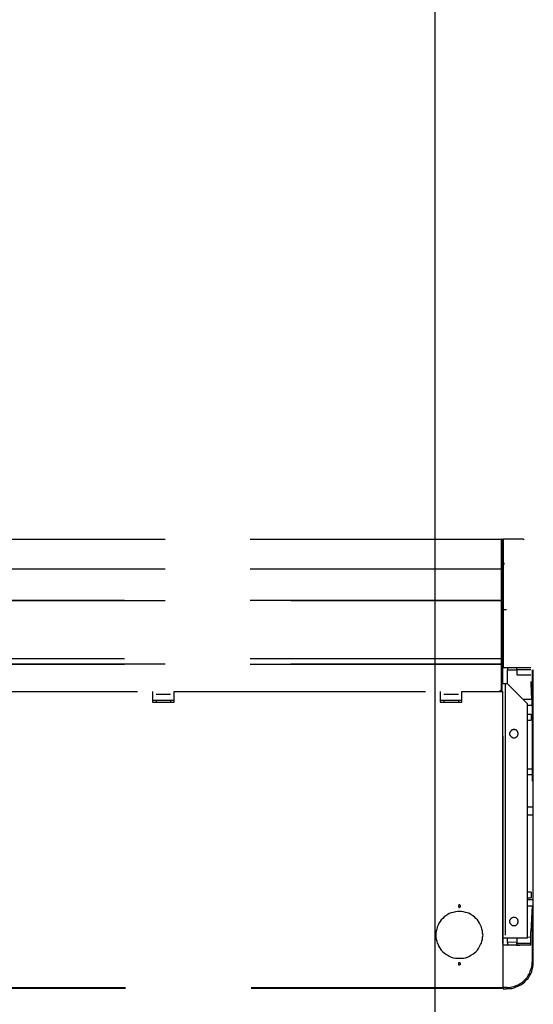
# Model space of a CAD drawing. Header units: millimetres. Extents: x 335 to 739279, y -1 to 84.
# Tile 220 of 244: x 408.99 to 410.01, y 22.62 to 24.57. Entities that reach past the tile are written whole.
import ezdxf

# ---------------------------------------------------------------- set-up
doc = ezdxf.new("R2010")
doc.units = ezdxf.units.MM
doc.header["$MEASUREMENT"] = 0
doc.linetypes.add('Dashed', pattern=[0.75, 0.5, -0.25])

msp = doc.modelspace()

# ---------------------------------------------------------------- linework, layer by layer
at = {"color": 7}
msp.add_line((409.8178, 22.4299), (409.8178, 40.8979), dxfattribs=at)
at = {"color": 8, "linetype": 'Dashed'}
for p, q in [((408.0308, 23.5409), (409.9498, 23.5409)), ((409.9498, 23.5399), (408.0308, 23.5399)), ((409.9498, 23.5409), (409.9498, 23.5399)), ((409.9498, 23.5299), (409.9498, 23.5399)), ((409.9498, 23.5399), (409.9508, 23.5399)), ((409.9498, 23.5379), (409.9498, 23.5399)), ((409.9498, 23.5379), (409.9498, 23.5299)), ((409.9508, 23.5319), (409.9508, 23.5399)), ((409.9528, 23.5409), (409.9528, 23.3999)), ((409.9928, 23.5409), (409.9528, 23.5409)), ((409.9928, 23.5409), (409.9948, 23.5409)), ((409.9498, 23.5319), (409.9508, 23.5319)), ((409.9498, 23.4849), (409.9498, 23.5299)), ((409.9498, 23.5299), (409.9508, 23.5299)), ((409.9528, 23.5329), (409.9508, 23.5329)), ((409.9508, 23.5319), (409.9508, 23.5299)), ((409.9528, 23.5309), (409.9508, 23.5309)), ((409.9508, 23.4839), (409.9508, 23.5299)), ((409.9518, 23.5059), (409.9518, 23.5049)), ((409.9528, 23.5059), (409.9518, 23.5059)), ((409.9528, 23.5049), (409.9518, 23.5049)), ((409.9518, 23.4929), (409.9518, 23.5039)), ((408.0308, 23.4819), (409.9498, 23.4819)), ((409.9498, 23.4809), (408.0308, 23.4809)), ((409.9498, 23.4819), (409.9498, 23.4849)), ((409.9508, 23.4849), (409.9498, 23.4849)), ((409.9498, 23.4839), (409.9508, 23.4839)), ((409.9498, 23.4829), (409.9498, 23.4839)), ((409.9498, 23.4829), (409.9498, 23.4799)), ((409.9498, 23.4819), (409.9498, 23.4809)), ((409.9498, 23.4779), (409.9498, 23.4809)), ((409.9498, 23.4799), (409.9498, 23.4779)), ((409.9508, 23.4929), (409.9518, 23.4929)), ((409.9508, 23.4839), (409.9508, 23.4849)), ((409.9508, 23.4779), (409.9508, 23.4839)), ((409.9518, 23.4929), (409.9528, 23.4929)), ((409.9518, 23.4899), (409.9518, 23.4909)), ((409.9518, 23.4909), (409.9528, 23.4909)), ((409.9518, 23.4899), (409.9528, 23.4899)), ((409.9528, 23.4899), (409.9528, 23.4909)), ((409.9498, 23.4209), (409.9498, 23.4779)), ((409.9508, 23.4779), (409.9498, 23.4779)), ((409.9508, 23.4779), (409.9508, 23.4209)), ((409.9528, 23.4609), (409.9508, 23.4609)), ((409.9508, 23.4559), (409.9528, 23.4559)), ((409.9508, 23.4539), (409.9528, 23.4539)), ((409.9498, 23.4189), (409.9498, 23.4209)), ((409.9498, 23.4209), (409.9508, 23.4209)), ((409.9498, 23.4209), (409.9498, 23.4169)), ((409.9528, 23.4389), (409.9508, 23.4389)), ((409.9528, 23.4369), (409.9508, 23.4369)), ((409.9528, 23.4229), (409.9508, 23.4229)), ((409.9528, 23.4219), (409.9508, 23.4219)), ((409.9508, 23.4189), (409.9508, 23.4209)), ((409.9498, 23.4189), (408.0308, 23.4189)), ((408.0308, 23.4189), (409.9498, 23.4189)), ((409.9498, 23.4159), (409.9498, 23.4189)), ((409.9508, 23.4189), (409.9498, 23.4189)), ((409.9498, 23.4169), (409.9498, 23.4159)), ((409.9498, 23.3039), (409.9498, 23.4159)), ((409.9498, 23.4159), (409.9508, 23.4159)), ((409.9508, 23.4159), (409.9508, 23.3039)), ((409.9528, 23.4189), (409.9518, 23.4189)), ((409.9528, 23.4189), (409.9518, 23.4189)), ((409.9518, 23.4179), (409.9518, 23.2539)), ((409.9598, 23.3999), (409.9528, 23.3999)), ((409.9528, 23.3999), (409.9528, 23.2859)), ((409.9498, 23.3029), (408.0308, 23.3029)), ((409.9498, 23.3029), (409.9498, 23.3039)), ((409.9508, 23.3039), (409.9498, 23.3039)), ((409.9498, 23.3039), (409.9498, 23.2949)), ((409.9498, 23.2929), (409.9498, 23.3029)), ((408.0308, 23.2929), (409.9498, 23.2929)), ((409.9498, 23.2919), (408.0308, 23.2919)), ((409.9498, 23.2949), (409.9498, 23.2879)), ((409.9498, 23.2929), (409.9498, 23.2919)), ((409.9498, 23.2879), (409.9498, 23.2919)), ((409.9498, 23.2399), (409.9498, 23.2879)), ((409.9498, 23.2879), (409.9508, 23.2879)), ((409.9508, 23.2399), (409.9508, 23.2879)), ((409.9528, 23.2859), (410.0078, 23.2859)), ((409.9618, 23.2859), (409.9618, 23.2809)), ((409.9798, 23.2819), (409.9798, 23.2859)), ((409.9618, 23.2529), (409.9618, 23.2809)), ((409.9618, 23.2809), (409.9798, 23.2809)), ((409.9798, 23.2819), (409.9798, 23.2709)), ((409.9798, 23.2819), (409.9908, 23.2819)), ((409.9798, 23.2709), (410.0078, 23.2709)), ((409.9908, 23.2819), (410.0078, 23.2819)), ((410.0108, 23.2809), (410.0108, 23.2349)), ((410.0128, 23.2349), (410.0128, 23.2809)), ((409.9508, 23.2539), (409.9568, 23.2539)), ((409.9568, 23.2539), (409.9568, 22.7479)), ((409.9568, 23.2539), (409.9608, 23.2539)), ((409.9608, 23.2539), (410.0008, 23.2139)), ((410.0078, 23.2579), (410.0108, 23.2069)), ((410.0078, 23.2579), (410.0088, 23.2349)), ((408.7258, 23.2379), (409.2558, 23.2379)), ((409.2558, 23.2379), (409.2558, 23.2169)), ((409.2628, 23.2329), (409.2918, 23.2329)), ((409.2988, 23.2169), (409.2988, 23.2379)), ((409.2988, 23.2379), (409.8278, 23.2379)), ((409.8278, 23.2379), (409.8278, 23.2169)), ((409.8348, 23.2329), (409.8638, 23.2329)), ((409.8708, 23.2169), (409.8708, 23.2379)), ((409.8708, 23.2379), (409.9518, 23.2379)), ((409.9468, 23.2399), (409.9498, 23.2399)), ((409.9468, 23.2379), (409.9468, 23.2399)), ((409.9478, 23.2399), (409.9478, 23.2379)), ((409.9488, 23.2399), (409.9488, 23.2379)), ((409.9488, 23.2399), (409.9488, 23.2379)), ((409.9508, 23.2399), (409.9498, 23.2399)), ((409.9498, 23.2399), (409.9498, 23.2379)), ((409.9518, 23.2379), (409.9518, 22.6489)), ((409.9518, 23.2379), (409.9528, 23.2379)), ((409.9528, 22.6489), (409.9528, 23.2379)), ((410.0088, 23.2349), (410.0108, 23.2069)), ((410.0108, 23.2349), (410.0108, 23.1419)), ((410.0128, 23.1539), (410.0128, 23.2349)), ((409.2628, 23.2199), (409.2558, 23.2199)), ((409.2988, 23.2199), (409.2558, 23.2199)), ((409.2558, 23.2169), (409.2628, 23.2169)), ((409.2628, 23.2199), (409.2628, 23.2169)), ((409.2628, 23.2169), (409.2918, 23.2169)), ((409.2988, 23.2199), (409.2918, 23.2199)), ((409.2918, 23.2199), (409.2918, 23.2169)), ((409.2918, 23.2169), (409.2988, 23.2169)), ((409.8348, 23.2199), (409.8278, 23.2199)), ((409.8708, 23.2199), (409.8278, 23.2199)), ((409.8278, 23.2169), (409.8348, 23.2169)), ((409.8348, 23.2199), (409.8348, 23.2169)), ((409.8348, 23.2169), (409.8638, 23.2169)), ((409.8708, 23.2199), (409.8638, 23.2199)), ((409.8638, 23.2199), (409.8638, 23.2169)), ((409.8638, 23.2169), (409.8708, 23.2169)), ((410.0098, 23.2219), (409.9928, 23.2219)), ((410.0008, 23.2139), (410.0008, 22.7479)), ((410.0008, 23.2109), (410.0108, 23.2109)), ((410.0108, 23.2069), (410.0108, 23.1079)), ((410.0088, 23.1919), (410.0008, 23.1919)), ((410.0088, 23.1919), (410.0088, 23.1809)), ((410.0008, 23.1809), (410.0088, 23.1809)), ((410.0128, 22.8129), (410.0128, 23.1539)), ((410.0108, 23.1419), (410.0108, 23.0599)), ((410.0108, 23.1079), (410.0108, 23.0599)), ((410.0108, 23.0839), (410.0008, 23.0839)), ((410.0008, 23.0729), (410.0108, 23.0729)), ((410.0108, 23.0079), (410.0008, 23.0079)), ((410.0108, 22.9919), (410.0008, 22.9919)), ((410.0088, 22.8389), (410.0008, 22.8389)), ((410.0088, 22.8389), (410.0088, 22.8279)), ((410.0008, 22.8279), (410.0088, 22.8279)), ((410.0108, 22.8239), (410.0008, 22.8239)), ((410.0008, 22.8119), (410.0108, 22.8119)), ((410.0108, 22.8119), (410.0078, 22.7609)), ((410.0108, 22.8119), (410.0108, 22.7009)), ((410.0128, 22.7269), (410.0128, 22.8129)), ((410.0078, 22.7339), (410.0078, 22.7609)), ((409.9568, 22.7479), (409.9528, 22.7479)), ((410.0008, 22.7479), (409.9568, 22.7479)), ((409.9618, 22.7389), (409.9618, 22.7479)), ((409.9798, 22.7399), (409.9618, 22.7389)), ((409.9618, 22.7389), (409.9618, 22.7339)), ((409.9798, 22.7479), (409.9798, 22.7379)), ((409.9798, 22.7339), (409.9798, 22.7379)), ((409.9798, 22.7379), (409.9908, 22.7379)), ((409.9908, 22.7379), (410.0078, 22.7379)), ((410.0078, 22.7499), (410.0008, 22.7489)), ((410.0078, 22.7339), (409.9528, 22.7339)), ((409.9798, 22.7339), (409.9858, 22.7339)), ((410.0128, 22.7059), (410.0128, 22.7269)), ((410.0128, 22.7009), (410.0128, 22.7059)), ((410.0128, 22.6939), (410.0128, 22.7009)), ((410.0118, 22.6899), (410.0128, 22.6939)), ((409.9518, 22.6489), (408.0318, 22.6489)), ((409.9518, 22.6479), (408.0318, 22.6479)), ((409.9528, 22.6489), (409.9518, 22.6489)), ((409.9518, 22.6489), (409.9518, 22.6479)), ((409.9598, 22.6499), (409.9528, 22.6499)), ((409.9528, 22.6489), (409.9528, 22.6469)), ((409.9528, 22.6469), (409.9598, 22.6469))]:
    msp.add_line(p, q, dxfattribs=at)
for points in [[(409.9508, 23.5399), (409.9508, 23.5399), (409.9508, 23.5399), (409.9508, 23.5399), (409.9508, 23.5399), (409.9508, 23.5399), (409.9508, 23.5399), (409.9508, 23.5399), (409.9508, 23.5399), (409.9508, 23.5409), (409.9508, 23.5409), (409.9508, 23.5409), (409.9508, 23.5409), (409.9508, 23.5409), (409.9508, 23.5409), (409.9508, 23.5409), (409.9508, 23.5409), (409.9508, 23.5409), (409.9498, 23.5409), (409.9498, 23.5409), (409.9498, 23.5409), (409.9498, 23.5409), (409.9498, 23.5409), (409.9498, 23.5409), (409.9498, 23.5409), (409.9498, 23.5409), (409.9498, 23.5409), (409.9498, 23.5409), (409.9498, 23.5399), (409.9498, 23.5399), (409.9498, 23.5399), (409.9498, 23.5399), (409.9498, 23.5399), (409.9498, 23.5399), (409.9498, 23.5399), (409.9498, 23.5399), (409.9498, 23.5399), (409.9498, 23.5399), (409.9498, 23.5399), (409.9498, 23.5399), (409.9498, 23.5399), (409.9498, 23.5399), (409.9498, 23.5389), (409.9498, 23.5389), (409.9498, 23.5389), (409.9498, 23.5389), (409.9498, 23.5389), (409.9498, 23.5389), (409.9498, 23.5389), (409.9498, 23.5389), (409.9498, 23.5389), (409.9498, 23.5389), (409.9498, 23.5389), (409.9498, 23.5389), (409.9498, 23.5389), (409.9508, 23.5389), (409.9508, 23.5389), (409.9508, 23.5389), (409.9508, 23.5389), (409.9508, 23.5389), (409.9508, 23.5389), (409.9508, 23.5389), (409.9508, 23.5389), (409.9508, 23.5389), (409.9508, 23.5389), (409.9508, 23.5389), (409.9508, 23.5389), (409.9508, 23.5399), (409.9508, 23.5399), (409.9508, 23.5399), (409.9508, 23.5399), (409.9508, 23.5399), (409.9508, 23.5399)], [(409.9518, 23.5059), (409.9518, 23.5059), (409.9518, 23.5059), (409.9518, 23.5059), (409.9518, 23.5059), (409.9518, 23.5059), (409.9518, 23.5059), (409.9518, 23.5059), (409.9518, 23.5059), (409.9518, 23.5059), (409.9518, 23.5059), (409.9518, 23.5059), (409.9518, 23.5069), (409.9518, 23.5069), (409.9508, 23.5069), (409.9508, 23.5069), (409.9508, 23.5069), (409.9508, 23.5069), (409.9508, 23.5069), (409.9508, 23.5069), (409.9508, 23.5069), (409.9508, 23.5069), (409.9508, 23.5069), (409.9508, 23.5069), (409.9508, 23.5069), (409.9508, 23.5059), (409.9508, 23.5059), (409.9508, 23.5059), (409.9508, 23.5059), (409.9508, 23.5059), (409.9508, 23.5059), (409.9498, 23.5059), (409.9498, 23.5059), (409.9498, 23.5059), (409.9498, 23.5059), (409.9498, 23.5059), (409.9498, 23.5059), (409.9498, 23.5059), (409.9498, 23.5059), (409.9498, 23.5059), (409.9498, 23.5059), (409.9498, 23.5059), (409.9508, 23.5049), (409.9508, 23.5049), (409.9508, 23.5049), (409.9508, 23.5049), (409.9508, 23.5049), (409.9508, 23.5049), (409.9508, 23.5049), (409.9508, 23.5049), (409.9508, 23.5049), (409.9508, 23.5049), (409.9508, 23.5049), (409.9508, 23.5049), (409.9508, 23.5049), (409.9508, 23.5049), (409.9508, 23.5049), (409.9508, 23.5049), (409.9508, 23.5049), (409.9518, 23.5049), (409.9518, 23.5049), (409.9518, 23.5049), (409.9518, 23.5049), (409.9518, 23.5049), (409.9518, 23.5049), (409.9518, 23.5049), (409.9518, 23.5049), (409.9518, 23.5059), (409.9518, 23.5059), (409.9518, 23.5059), (409.9518, 23.5059), (409.9518, 23.5059), (409.9518, 23.5059)], [(409.9518, 23.5049), (409.9518, 23.5049), (409.9518, 23.5049), (409.9518, 23.5049), (409.9518, 23.5049), (409.9518, 23.5049), (409.9518, 23.5049), (409.9518, 23.5049), (409.9518, 23.5049), (409.9518, 23.5059), (409.9518, 23.5059), (409.9518, 23.5059), (409.9518, 23.5059), (409.9518, 23.5059), (409.9508, 23.5059), (409.9508, 23.5059), (409.9508, 23.5059), (409.9508, 23.5059), (409.9508, 23.5059), (409.9508, 23.5059), (409.9508, 23.5059), (409.9508, 23.5059), (409.9508, 23.5059), (409.9508, 23.5059), (409.9508, 23.5059), (409.9508, 23.5059), (409.9508, 23.5059), (409.9508, 23.5059), (409.9508, 23.5049), (409.9508, 23.5049), (409.9508, 23.5049), (409.9498, 23.5049), (409.9498, 23.5049), (409.9498, 23.5049), (409.9498, 23.5049), (409.9498, 23.5049), (409.9498, 23.5049), (409.9498, 23.5049), (409.9498, 23.5049), (409.9498, 23.5049), (409.9498, 23.5049), (409.9498, 23.5049), (409.9508, 23.5049), (409.9508, 23.5049), (409.9508, 23.5039), (409.9508, 23.5039), (409.9508, 23.5039), (409.9508, 23.5039), (409.9508, 23.5039), (409.9508, 23.5039), (409.9508, 23.5039), (409.9508, 23.5039), (409.9508, 23.5039), (409.9508, 23.5039), (409.9508, 23.5039), (409.9508, 23.5039), (409.9508, 23.5039), (409.9508, 23.5039), (409.9508, 23.5039), (409.9518, 23.5039), (409.9518, 23.5039), (409.9518, 23.5039), (409.9518, 23.5039), (409.9518, 23.5039), (409.9518, 23.5039), (409.9518, 23.5049), (409.9518, 23.5049), (409.9518, 23.5049), (409.9518, 23.5049), (409.9518, 23.5049), (409.9518, 23.5049), (409.9518, 23.5049), (409.9518, 23.5049)], [(409.9528, 23.4939), (409.9528, 23.4939), (409.9528, 23.4939), (409.9518, 23.4939), (409.9518, 23.4939), (409.9518, 23.4939), (409.9518, 23.4939), (409.9518, 23.4939), (409.9518, 23.4939), (409.9508, 23.4939), (409.9508, 23.4929), (409.9508, 23.4929), (409.9508, 23.4929), (409.9508, 23.4929), (409.9508, 23.4929), (409.9508, 23.4929), (409.9508, 23.4919), (409.9508, 23.4919), (409.9508, 23.4919), (409.9508, 23.4919), (409.9508, 23.4919), (409.9508, 23.4919), (409.9508, 23.4909), (409.9508, 23.4909), (409.9508, 23.4909), (409.9508, 23.4909), (409.9508, 23.4909), (409.9508, 23.4909), (409.9518, 23.4899), (409.9518, 23.4899), (409.9518, 23.4899), (409.9518, 23.4899), (409.9518, 23.4899), (409.9518, 23.4899), (409.9528, 23.4899), (409.9528, 23.4899), (409.9528, 23.4899), (409.9528, 23.4899), (409.9528, 23.4899), (409.9538, 23.4899), (409.9538, 23.4899), (409.9538, 23.4899), (409.9538, 23.4899), (409.9538, 23.4899), (409.9538, 23.4899), (409.9538, 23.4909), (409.9548, 23.4909), (409.9548, 23.4909), (409.9548, 23.4909), (409.9548, 23.4909), (409.9548, 23.4909), (409.9548, 23.4919), (409.9548, 23.4919), (409.9548, 23.4919), (409.9548, 23.4919), (409.9548, 23.4919), (409.9548, 23.4919), (409.9548, 23.4929), (409.9548, 23.4929), (409.9548, 23.4929), (409.9548, 23.4929), (409.9548, 23.4929), (409.9548, 23.4929), (409.9538, 23.4939), (409.9538, 23.4939), (409.9538, 23.4939), (409.9538, 23.4939), (409.9538, 23.4939), (409.9538, 23.4939), (409.9538, 23.4939), (409.9528, 23.4939), (409.9528, 23.4939), (409.9528, 23.4939)], [(409.9528, 23.4929), (409.9528, 23.4929), (409.9528, 23.4929), (409.9528, 23.4929), (409.9528, 23.4929), (409.9528, 23.4929), (409.9518, 23.4929), (409.9518, 23.4929), (409.9518, 23.4929), (409.9518, 23.4929), (409.9518, 23.4929), (409.9518, 23.4929), (409.9518, 23.4929), (409.9518, 23.4929), (409.9518, 23.4919), (409.9518, 23.4919), (409.9518, 23.4919), (409.9518, 23.4919), (409.9518, 23.4919), (409.9518, 23.4919), (409.9518, 23.4919), (409.9518, 23.4919), (409.9518, 23.4919), (409.9518, 23.4919), (409.9518, 23.4919), (409.9518, 23.4919), (409.9518, 23.4909), (409.9518, 23.4909), (409.9518, 23.4909), (409.9518, 23.4909), (409.9518, 23.4909), (409.9528, 23.4909), (409.9528, 23.4909), (409.9528, 23.4909), (409.9528, 23.4909), (409.9528, 23.4909), (409.9528, 23.4909), (409.9528, 23.4909), (409.9528, 23.4909), (409.9528, 23.4909), (409.9528, 23.4909), (409.9528, 23.4909), (409.9528, 23.4909), (409.9538, 23.4909), (409.9538, 23.4909), (409.9538, 23.4909), (409.9538, 23.4909), (409.9538, 23.4919), (409.9538, 23.4919), (409.9538, 23.4919), (409.9538, 23.4919), (409.9538, 23.4919), (409.9538, 23.4919), (409.9538, 23.4919), (409.9538, 23.4919), (409.9538, 23.4919), (409.9538, 23.4919), (409.9538, 23.4919), (409.9538, 23.4919), (409.9538, 23.4929), (409.9538, 23.4929), (409.9538, 23.4929), (409.9538, 23.4929), (409.9538, 23.4929), (409.9538, 23.4929), (409.9538, 23.4929), (409.9528, 23.4929), (409.9528, 23.4929), (409.9528, 23.4929), (409.9528, 23.4929), (409.9528, 23.4929), (409.9528, 23.4929), (409.9528, 23.4929)], [(409.9508, 23.4779), (409.9508, 23.4779), (409.9498, 23.4779), (409.9498, 23.4779), (409.9498, 23.4779), (409.9498, 23.4779), (409.9498, 23.4779), (409.9498, 23.4779), (409.9498, 23.4779), (409.9498, 23.4779), (409.9498, 23.4779), (409.9488, 23.4779), (409.9488, 23.4769), (409.9488, 23.4769), (409.9488, 23.4769), (409.9488, 23.4769), (409.9488, 23.4769), (409.9488, 23.4769), (409.9488, 23.4769), (409.9488, 23.4769), (409.9488, 23.4759), (409.9488, 23.4759), (409.9488, 23.4759), (409.9488, 23.4759), (409.9488, 23.4759), (409.9488, 23.4759), (409.9498, 23.4759), (409.9498, 23.4759), (409.9498, 23.4759), (409.9498, 23.4749), (409.9498, 23.4749), (409.9498, 23.4749), (409.9498, 23.4749), (409.9498, 23.4749), (409.9498, 23.4749), (409.9508, 23.4749), (409.9508, 23.4749), (409.9508, 23.4749), (409.9508, 23.4749), (409.9508, 23.4749), (409.9508, 23.4749), (409.9508, 23.4749), (409.9508, 23.4749), (409.9518, 23.4749), (409.9518, 23.4759), (409.9518, 23.4759), (409.9518, 23.4759), (409.9518, 23.4759), (409.9518, 23.4759), (409.9518, 23.4759), (409.9518, 23.4759), (409.9518, 23.4759), (409.9518, 23.4759), (409.9518, 23.4769), (409.9518, 23.4769), (409.9518, 23.4769), (409.9518, 23.4769), (409.9518, 23.4769), (409.9518, 23.4769), (409.9518, 23.4769), (409.9518, 23.4769), (409.9518, 23.4779), (409.9518, 23.4779), (409.9518, 23.4779), (409.9518, 23.4779), (409.9518, 23.4779), (409.9508, 23.4779), (409.9508, 23.4779), (409.9508, 23.4779), (409.9508, 23.4779), (409.9508, 23.4779), (409.9508, 23.4779), (409.9508, 23.4779)], [(409.9508, 23.4209), (409.9508, 23.4209), (409.9498, 23.4209), (409.9498, 23.4209), (409.9498, 23.4209), (409.9498, 23.4209), (409.9498, 23.4209), (409.9498, 23.4209), (409.9498, 23.4209), (409.9498, 23.4209), (409.9498, 23.4209), (409.9488, 23.4209), (409.9488, 23.4209), (409.9488, 23.4199), (409.9488, 23.4199), (409.9488, 23.4199), (409.9488, 23.4199), (409.9488, 23.4199), (409.9488, 23.4199), (409.9488, 23.4199), (409.9488, 23.4199), (409.9488, 23.4189), (409.9488, 23.4189), (409.9488, 23.4189), (409.9488, 23.4189), (409.9488, 23.4189), (409.9498, 23.4189), (409.9498, 23.4189), (409.9498, 23.4189), (409.9498, 23.4189), (409.9498, 23.4189), (409.9498, 23.4189), (409.9498, 23.4179), (409.9498, 23.4179), (409.9498, 23.4179), (409.9508, 23.4179), (409.9508, 23.4179), (409.9508, 23.4179), (409.9508, 23.4179), (409.9508, 23.4179), (409.9508, 23.4179), (409.9508, 23.4189), (409.9508, 23.4189), (409.9518, 23.4189), (409.9518, 23.4189), (409.9518, 23.4189), (409.9518, 23.4189), (409.9518, 23.4189), (409.9518, 23.4189), (409.9518, 23.4189), (409.9518, 23.4189), (409.9518, 23.4189), (409.9518, 23.4199), (409.9518, 23.4199), (409.9518, 23.4199), (409.9518, 23.4199), (409.9518, 23.4199), (409.9518, 23.4199), (409.9518, 23.4199), (409.9518, 23.4199), (409.9518, 23.4209), (409.9518, 23.4209), (409.9518, 23.4209), (409.9518, 23.4209), (409.9518, 23.4209), (409.9518, 23.4209), (409.9508, 23.4209), (409.9508, 23.4209), (409.9508, 23.4209), (409.9508, 23.4209), (409.9508, 23.4209), (409.9508, 23.4209), (409.9508, 23.4209)], [(409.9508, 23.4209), (409.9508, 23.4209), (409.9498, 23.4209), (409.9498, 23.4209), (409.9498, 23.4209), (409.9498, 23.4209), (409.9498, 23.4199), (409.9498, 23.4199), (409.9498, 23.4199), (409.9498, 23.4199), (409.9498, 23.4199), (409.9498, 23.4199), (409.9488, 23.4199), (409.9488, 23.4199), (409.9488, 23.4199), (409.9488, 23.4199), (409.9488, 23.4199), (409.9488, 23.4189), (409.9488, 23.4189), (409.9488, 23.4189), (409.9488, 23.4189), (409.9488, 23.4189), (409.9488, 23.4189), (409.9488, 23.4189), (409.9488, 23.4189), (409.9498, 23.4179), (409.9498, 23.4179), (409.9498, 23.4179), (409.9498, 23.4179), (409.9498, 23.4179), (409.9498, 23.4179), (409.9498, 23.4179), (409.9498, 23.4179), (409.9498, 23.4179), (409.9498, 23.4179), (409.9508, 23.4179), (409.9508, 23.4179), (409.9508, 23.4179), (409.9508, 23.4179), (409.9508, 23.4179), (409.9508, 23.4179), (409.9508, 23.4179), (409.9508, 23.4179), (409.9508, 23.4179), (409.9508, 23.4179), (409.9518, 23.4179), (409.9518, 23.4179), (409.9518, 23.4179), (409.9518, 23.4189), (409.9518, 23.4189), (409.9518, 23.4189), (409.9518, 23.4189), (409.9518, 23.4189), (409.9518, 23.4189), (409.9518, 23.4189), (409.9518, 23.4189), (409.9518, 23.4199), (409.9518, 23.4199), (409.9518, 23.4199), (409.9518, 23.4199), (409.9518, 23.4199), (409.9518, 23.4199), (409.9518, 23.4199), (409.9518, 23.4199), (409.9508, 23.4199), (409.9508, 23.4199), (409.9508, 23.4199), (409.9508, 23.4209), (409.9508, 23.4209), (409.9508, 23.4209), (409.9508, 23.4209), (409.9508, 23.4209), (409.9508, 23.4209)], [(409.9508, 23.4199), (409.9508, 23.4199), (409.9498, 23.4199), (409.9498, 23.4199), (409.9498, 23.4199), (409.9498, 23.4199), (409.9498, 23.4199), (409.9498, 23.4199), (409.9498, 23.4199), (409.9498, 23.4199), (409.9498, 23.4199), (409.9498, 23.4199), (409.9488, 23.4199), (409.9488, 23.4189), (409.9488, 23.4189), (409.9488, 23.4189), (409.9488, 23.4189), (409.9488, 23.4189), (409.9488, 23.4189), (409.9488, 23.4189), (409.9488, 23.4189), (409.9488, 23.4189), (409.9488, 23.4179), (409.9488, 23.4179), (409.9488, 23.4179), (409.9498, 23.4179), (409.9498, 23.4179), (409.9498, 23.4179), (409.9498, 23.4179), (409.9498, 23.4179), (409.9498, 23.4179), (409.9498, 23.4179), (409.9498, 23.4179), (409.9498, 23.4179), (409.9498, 23.4179), (409.9508, 23.4179), (409.9508, 23.4179), (409.9508, 23.4179), (409.9508, 23.4179), (409.9508, 23.4179), (409.9508, 23.4179), (409.9508, 23.4179), (409.9508, 23.4179), (409.9508, 23.4179), (409.9508, 23.4179), (409.9518, 23.4179), (409.9518, 23.4179), (409.9518, 23.4179), (409.9518, 23.4179), (409.9518, 23.4179), (409.9518, 23.4179), (409.9518, 23.4189), (409.9518, 23.4189), (409.9518, 23.4189), (409.9518, 23.4189), (409.9518, 23.4189), (409.9518, 23.4189), (409.9518, 23.4189), (409.9518, 23.4189), (409.9518, 23.4189), (409.9518, 23.4199), (409.9518, 23.4199), (409.9518, 23.4199), (409.9518, 23.4199), (409.9508, 23.4199), (409.9508, 23.4199), (409.9508, 23.4199), (409.9508, 23.4199), (409.9508, 23.4199), (409.9508, 23.4199), (409.9508, 23.4199), (409.9508, 23.4199), (409.9508, 23.4199)], [(409.9738, 23.1629), (409.9738, 23.1629), (409.9728, 23.1619), (409.9718, 23.1619), (409.9718, 23.1619), (409.9708, 23.1619), (409.9698, 23.1609), (409.9698, 23.1609), (409.9688, 23.1609), (409.9688, 23.1599), (409.9678, 23.1599), (409.9678, 23.1589), (409.9668, 23.1579), (409.9668, 23.1579), (409.9668, 23.1569), (409.9658, 23.1559), (409.9658, 23.1559), (409.9658, 23.1549), (409.9658, 23.1539), (409.9658, 23.1539), (409.9658, 23.1529), (409.9658, 23.1519), (409.9668, 23.1509), (409.9668, 23.1509), (409.9668, 23.1499), (409.9678, 23.1489), (409.9678, 23.1489), (409.9688, 23.1479), (409.9688, 23.1479), (409.9698, 23.1469), (409.9698, 23.1469), (409.9708, 23.1469), (409.9718, 23.1459), (409.9718, 23.1459), (409.9728, 23.1459), (409.9738, 23.1459), (409.9738, 23.1459), (409.9748, 23.1459), (409.9758, 23.1459), (409.9768, 23.1459), (409.9768, 23.1459), (409.9778, 23.1469), (409.9788, 23.1469), (409.9788, 23.1469), (409.9798, 23.1479), (409.9798, 23.1479), (409.9808, 23.1489), (409.9808, 23.1489), (409.9818, 23.1499), (409.9818, 23.1509), (409.9818, 23.1509), (409.9818, 23.1519), (409.9828, 23.1529), (409.9828, 23.1539), (409.9828, 23.1539), (409.9828, 23.1549), (409.9828, 23.1559), (409.9818, 23.1559), (409.9818, 23.1569), (409.9818, 23.1579), (409.9818, 23.1579), (409.9808, 23.1589), (409.9808, 23.1599), (409.9798, 23.1599), (409.9798, 23.1609), (409.9788, 23.1609), (409.9788, 23.1609), (409.9778, 23.1619), (409.9768, 23.1619), (409.9768, 23.1619), (409.9758, 23.1619), (409.9748, 23.1629), (409.9738, 23.1629)], [(409.8658, 22.8139), (409.8658, 22.8139), (409.8648, 22.8139), (409.8648, 22.8139), (409.8648, 22.8139), (409.8648, 22.8139), (409.8648, 22.8139), (409.8648, 22.8129), (409.8638, 22.8129), (409.8638, 22.8129), (409.8638, 22.8129), (409.8638, 22.8129), (409.8638, 22.8129), (409.8638, 22.8129), (409.8638, 22.8119), (409.8638, 22.8119), (409.8638, 22.8119), (409.8638, 22.8119), (409.8638, 22.8119), (409.8638, 22.8109), (409.8638, 22.8109), (409.8638, 22.8109), (409.8638, 22.8109), (409.8638, 22.8109), (409.8638, 22.8109), (409.8638, 22.8099), (409.8638, 22.8099), (409.8638, 22.8099), (409.8638, 22.8099), (409.8648, 22.8099), (409.8648, 22.8099), (409.8648, 22.8099), (409.8648, 22.8099), (409.8648, 22.8089), (409.8648, 22.8089), (409.8658, 22.8089), (409.8658, 22.8089), (409.8658, 22.8089), (409.8658, 22.8089), (409.8658, 22.8089), (409.8668, 22.8099), (409.8668, 22.8099), (409.8668, 22.8099), (409.8668, 22.8099), (409.8668, 22.8099), (409.8668, 22.8099), (409.8678, 22.8099), (409.8678, 22.8099), (409.8678, 22.8109), (409.8678, 22.8109), (409.8678, 22.8109), (409.8678, 22.8109), (409.8678, 22.8109), (409.8678, 22.8109), (409.8678, 22.8119), (409.8678, 22.8119), (409.8678, 22.8119), (409.8678, 22.8119), (409.8678, 22.8119), (409.8678, 22.8129), (409.8678, 22.8129), (409.8678, 22.8129), (409.8678, 22.8129), (409.8668, 22.8129), (409.8668, 22.8129), (409.8668, 22.8129), (409.8668, 22.8139), (409.8668, 22.8139), (409.8668, 22.8139), (409.8658, 22.8139), (409.8658, 22.8139), (409.8658, 22.8139), (409.8658, 22.8139)], [(409.8658, 22.8009), (409.8618, 22.8009), (409.8578, 22.7999), (409.8538, 22.7989), (409.8498, 22.7979), (409.8458, 22.7969), (409.8428, 22.7949), (409.8388, 22.7919), (409.8358, 22.7899), (409.8328, 22.7869), (409.8298, 22.7839), (409.8278, 22.7809), (409.8248, 22.7779), (409.8238, 22.7739), (409.8218, 22.7699), (409.8208, 22.7659), (409.8198, 22.7619), (409.8188, 22.7579), (409.8188, 22.7539), (409.8188, 22.7499), (409.8198, 22.7459), (409.8208, 22.7419), (409.8218, 22.7379), (409.8238, 22.7349), (409.8248, 22.7309), (409.8278, 22.7269), (409.8298, 22.7239), (409.8328, 22.7209), (409.8358, 22.7189), (409.8388, 22.7159), (409.8428, 22.7139), (409.8458, 22.7119), (409.8498, 22.7099), (409.8538, 22.7089), (409.8578, 22.7079), (409.8618, 22.7079), (409.8658, 22.7079), (409.8698, 22.7079), (409.8738, 22.7079), (409.8778, 22.7089), (409.8818, 22.7099), (409.8858, 22.7119), (409.8888, 22.7139), (409.8928, 22.7159), (409.8958, 22.7189), (409.8988, 22.7209), (409.9018, 22.7239), (409.9038, 22.7269), (409.9058, 22.7309), (409.9078, 22.7349), (409.9098, 22.7379), (409.9108, 22.7419), (409.9118, 22.7459), (409.9118, 22.7499), (409.9128, 22.7539), (409.9118, 22.7579), (409.9118, 22.7619), (409.9108, 22.7659), (409.9098, 22.7699), (409.9078, 22.7739), (409.9058, 22.7779), (409.9038, 22.7809), (409.9018, 22.7839), (409.8988, 22.7869), (409.8958, 22.7899), (409.8928, 22.7919), (409.8888, 22.7949), (409.8858, 22.7969), (409.8818, 22.7979), (409.8778, 22.7989), (409.8738, 22.7999), (409.8698, 22.8009), (409.8658, 22.8009)], [(409.9738, 22.7889), (409.9738, 22.7889), (409.9728, 22.7889), (409.9718, 22.7889), (409.9718, 22.7889), (409.9708, 22.7879), (409.9698, 22.7879), (409.9698, 22.7879), (409.9688, 22.7869), (409.9688, 22.7869), (409.9678, 22.7859), (409.9678, 22.7859), (409.9668, 22.7849), (409.9668, 22.7839), (409.9668, 22.7839), (409.9658, 22.7829), (409.9658, 22.7819), (409.9658, 22.7819), (409.9658, 22.7809), (409.9658, 22.7799), (409.9658, 22.7789), (409.9658, 22.7789), (409.9668, 22.7779), (409.9668, 22.7769), (409.9668, 22.7769), (409.9678, 22.7759), (409.9678, 22.7759), (409.9688, 22.7749), (409.9688, 22.7749), (409.9698, 22.7739), (409.9698, 22.7739), (409.9708, 22.7729), (409.9718, 22.7729), (409.9718, 22.7729), (409.9728, 22.7729), (409.9738, 22.7729), (409.9738, 22.7729), (409.9748, 22.7729), (409.9758, 22.7729), (409.9768, 22.7729), (409.9768, 22.7729), (409.9778, 22.7729), (409.9788, 22.7739), (409.9788, 22.7739), (409.9798, 22.7749), (409.9798, 22.7749), (409.9808, 22.7759), (409.9808, 22.7759), (409.9818, 22.7769), (409.9818, 22.7769), (409.9818, 22.7779), (409.9818, 22.7789), (409.9828, 22.7789), (409.9828, 22.7799), (409.9828, 22.7809), (409.9828, 22.7819), (409.9828, 22.7819), (409.9818, 22.7829), (409.9818, 22.7839), (409.9818, 22.7839), (409.9818, 22.7849), (409.9808, 22.7859), (409.9808, 22.7859), (409.9798, 22.7869), (409.9798, 22.7869), (409.9788, 22.7879), (409.9788, 22.7879), (409.9778, 22.7879), (409.9768, 22.7889), (409.9768, 22.7889), (409.9758, 22.7889), (409.9748, 22.7889), (409.9738, 22.7889)], [(409.8658, 22.6989), (409.8658, 22.6989), (409.8648, 22.6989), (409.8648, 22.6989), (409.8648, 22.6989), (409.8648, 22.6989), (409.8648, 22.6989), (409.8648, 22.6989), (409.8638, 22.6989), (409.8638, 22.6979), (409.8638, 22.6979), (409.8638, 22.6979), (409.8638, 22.6979), (409.8638, 22.6979), (409.8638, 22.6979), (409.8638, 22.6979), (409.8638, 22.6969), (409.8638, 22.6969), (409.8638, 22.6969), (409.8638, 22.6969), (409.8638, 22.6969), (409.8638, 22.6959), (409.8638, 22.6959), (409.8638, 22.6959), (409.8638, 22.6959), (409.8638, 22.6959), (409.8638, 22.6959), (409.8638, 22.6949), (409.8638, 22.6949), (409.8648, 22.6949), (409.8648, 22.6949), (409.8648, 22.6949), (409.8648, 22.6949), (409.8648, 22.6949), (409.8648, 22.6949), (409.8658, 22.6949), (409.8658, 22.6949), (409.8658, 22.6949), (409.8658, 22.6949), (409.8658, 22.6949), (409.8668, 22.6949), (409.8668, 22.6949), (409.8668, 22.6949), (409.8668, 22.6949), (409.8668, 22.6949), (409.8668, 22.6949), (409.8678, 22.6959), (409.8678, 22.6959), (409.8678, 22.6959), (409.8678, 22.6959), (409.8678, 22.6959), (409.8678, 22.6959), (409.8678, 22.6969), (409.8678, 22.6969), (409.8678, 22.6969), (409.8678, 22.6969), (409.8678, 22.6969), (409.8678, 22.6979), (409.8678, 22.6979), (409.8678, 22.6979), (409.8678, 22.6979), (409.8678, 22.6979), (409.8678, 22.6979), (409.8668, 22.6979), (409.8668, 22.6989), (409.8668, 22.6989), (409.8668, 22.6989), (409.8668, 22.6989), (409.8668, 22.6989), (409.8658, 22.6989), (409.8658, 22.6989), (409.8658, 22.6989), (409.8658, 22.6989)], [(409.9598, 22.6499), (409.9648, 22.6499), (409.9698, 22.6509), (409.9738, 22.6519), (409.9788, 22.6539), (409.9828, 22.6549), (409.9868, 22.6579), (409.9908, 22.6599), (409.9938, 22.6629), (409.9978, 22.6669), (410.0008, 22.6699), (410.0028, 22.6739), (410.0058, 22.6779), (410.0068, 22.6819), (410.0088, 22.6869), (410.0098, 22.6909), (410.0108, 22.6959), (410.0108, 22.7009)], [(409.9598, 22.6469), (409.9648, 22.6479), (409.9698, 22.6479), (409.9748, 22.6489), (409.9788, 22.6509), (409.9838, 22.6529), (409.9878, 22.6549), (409.9918, 22.6579), (409.9958, 22.6609), (409.9988, 22.6649), (410.0028, 22.6679), (410.0048, 22.6719), (410.0078, 22.6769), (410.0098, 22.6809), (410.0108, 22.6859), (410.0118, 22.6899)]]:
    msp.add_lwpolyline(points, dxfattribs=at)

doc.saveas('drawing.dxf')
